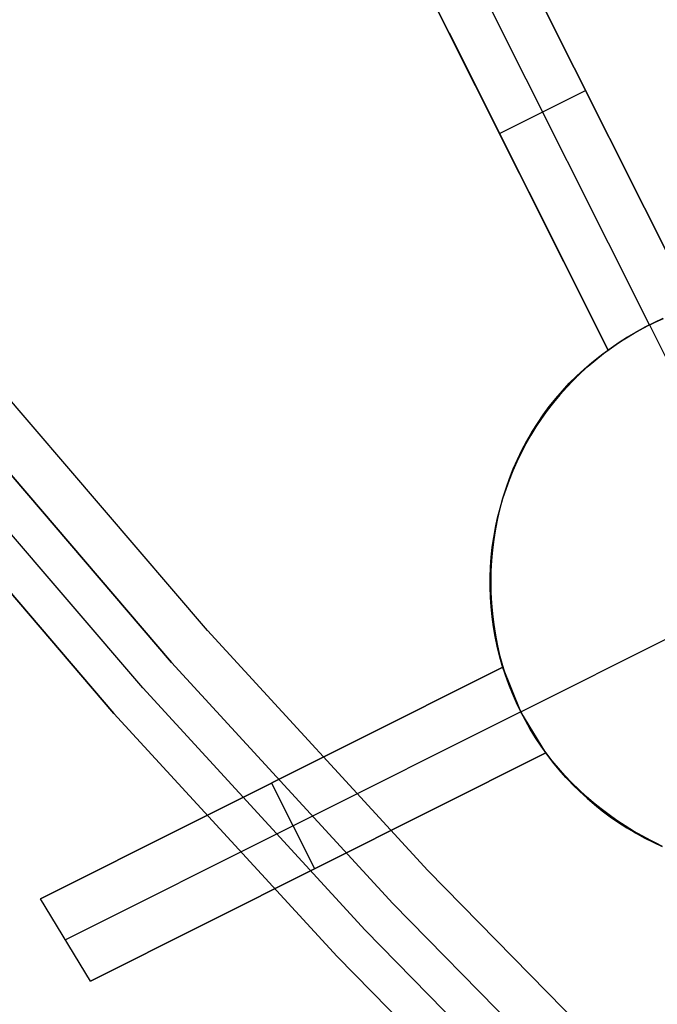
# Model space of a CAD drawing. Header units: millimetres. Extents: x 7986 to 9191, y -11326 to -10283.
# Tile 7 of 256: x 8513.01 to 8519.64, y -10734.82 to -10724.57. Entities that reach past the tile are written whole.
import ezdxf

# ---------------------------------------------------------------- set-up
doc = ezdxf.new("R2010")
doc.units = ezdxf.units.MM
doc.layers.add('BLANCO METALICO', color=7, linetype='Continuous', true_color=0xededed)
doc.layers.add('color', color=7, linetype='Continuous')

msp = doc.modelspace()

# ---------------------------------------------------------------- linework, layer by layer
at = {"layer": 'BLANCO METALICO'}
for p, q in [((8514.959, -10730.93, 139.165), (8512.755, -10728.354, 139.165)), ((8514.959, -10730.93, 139.965), (8512.755, -10728.354, 139.965)), ((8512.37, -10728.672, 143.581), (8514.585, -10731.261, 143.581)), ((8514.585, -10731.261, 141.965), (8512.37, -10728.672, 141.965)), ((8512.37, -10728.672, 142.773), (8514.585, -10731.261, 142.773)), ((8514.585, -10731.261, 140.465), (8512.37, -10728.672, 140.465)), ((8514.285, -10731.527, 143.581), (8512.061, -10728.927, 143.581)), ((8513.986, -10731.792, 143.581), (8511.753, -10729.182, 143.581)), ((8511.753, -10729.182, 141.965), (8513.986, -10731.792, 141.965)), ((8511.753, -10729.182, 140.465), (8513.986, -10731.792, 140.465)), ((8513.986, -10731.792, 142.773), (8511.753, -10729.182, 142.773)), ((8513.986, -10731.792, 141.215), (8511.753, -10729.182, 141.215)), ((8517.25, -10733.428, 139.165), (8514.959, -10730.93, 139.165)), ((8517.25, -10733.428, 139.965), (8514.959, -10730.93, 139.965)), ((8514.585, -10731.261, 143.581), (8516.888, -10733.772, 143.581)), ((8516.888, -10733.772, 141.965), (8514.585, -10731.261, 141.965)), ((8514.585, -10731.261, 142.773), (8516.888, -10733.772, 142.773)), ((8516.888, -10733.772, 140.465), (8514.585, -10731.261, 140.465)), ((8516.598, -10734.048, 143.581), (8514.285, -10731.527, 143.581)), ((8516.308, -10734.323, 143.581), (8513.986, -10731.792, 143.581)), ((8513.986, -10731.792, 141.965), (8516.308, -10734.323, 141.965)), ((8513.986, -10731.792, 140.465), (8516.308, -10734.323, 140.465)), ((8516.308, -10734.323, 142.773), (8513.986, -10731.792, 142.773)), ((8516.308, -10734.323, 141.215), (8513.986, -10731.792, 141.215)), ((8519.627, -10735.846, 139.165), (8517.25, -10733.428, 139.165)), ((8519.627, -10735.846, 139.965), (8517.25, -10733.428, 139.965)), ((8516.888, -10733.772, 143.581), (8519.276, -10736.202, 143.581)), ((8519.276, -10736.202, 141.965), (8516.888, -10733.772, 141.965)), ((8516.888, -10733.772, 142.773), (8519.276, -10736.202, 142.773)), ((8519.276, -10736.202, 140.465), (8516.888, -10733.772, 140.465)), ((8518.996, -10736.488, 143.581), (8516.598, -10734.048, 143.581)), ((8518.715, -10736.773, 143.581), (8516.308, -10734.323, 143.581)), ((8516.308, -10734.323, 141.965), (8518.715, -10736.773, 141.965)), ((8516.308, -10734.323, 140.465), (8518.715, -10736.773, 140.465)), ((8518.715, -10736.773, 142.773), (8516.308, -10734.323, 142.773)), ((8518.715, -10736.773, 141.215), (8516.308, -10734.323, 141.215))]:
    msp.add_line(p, q, dxfattribs=at)
at = {"layer": 'color', "color": 254, "true_color": 0xcad1ee}
for p, q in [((8520.021, -10727.563, -20.283), (8517.762, -10723.056, -15.241)), ((8517.762, -10723.056, -12.476), (8520.021, -10727.563, -12.992)), ((8520.021, -10727.563, -20.283), (8517.762, -10723.056, -15.241)), ((8517.762, -10723.056, -12.476), (8520.021, -10727.563, -12.992)), ((8519.556, -10727.75, -20.241), (8517.315, -10723.28, -15.241)), ((8516.868, -10723.504, -15.241), (8519.127, -10728.011, -20.283)), ((8519.127, -10728.011, -13.403), (8516.868, -10723.504, -12.892)), ((8516.868, -10723.504, -15.241), (8519.127, -10728.011, -20.283)), ((8519.127, -10728.011, -13.403), (8516.868, -10723.504, -12.892)), ((8520.021, -10727.563, -16.379), (8518.272, -10724.074, -16.379)), ((8517.472, -10724.708, -16.587), (8519.127, -10728.011, -16.587)), ((8517.998, -10725.758, -17.762), (8518.892, -10725.31, -17.762)), ((8518.892, -10725.31, -17.762), (8518.892, -10725.31, -12.72)), ((8517.998, -10725.758, -17.762), (8517.998, -10725.758, -13.134)), ((8519.509, -10727.773, -33.241), (8519.419, -10727.823, -33.241)), ((8519.509, -10727.773, -33.241), (8519.419, -10727.823, -33.241)), ((8519.425, -10727.819, -22.755), (8519.517, -10727.77, -22.755)), ((8519.491, -10727.783, -20.241), (8519.556, -10727.75, -20.241)), ((8519.491, -10727.783, -20.241), (8519.556, -10727.75, -20.241)), ((8519.602, -10727.727, -33.241), (8519.509, -10727.773, -33.241)), ((8519.602, -10727.727, -33.241), (8519.509, -10727.773, -33.241)), ((8519.517, -10727.77, -22.755), (8519.609, -10727.723, -22.755)), ((8519.556, -10727.75, -20.241), (8519.62, -10727.718, -20.241)), ((8519.556, -10727.75, -20.241), (8519.62, -10727.718, -20.241)), ((8519.556, -10727.75, -33.241), (8520.34, -10729.314, -33.241)), ((8519.556, -10727.75, -20.241), (8519.556, -10727.75, -33.241)), ((8519.696, -10727.684, -33.241), (8519.602, -10727.727, -33.241)), ((8519.696, -10727.684, -33.241), (8519.602, -10727.727, -33.241)), ((8519.609, -10727.723, -22.755), (8519.704, -10727.681, -22.755)), ((8519.62, -10727.718, -20.241), (8519.686, -10727.688, -20.244)), ((8519.62, -10727.718, -20.241), (8519.686, -10727.688, -20.244)), ((8519.329, -10727.876, -33.241), (8519.242, -10727.931, -33.241)), ((8519.329, -10727.876, -33.241), (8519.242, -10727.931, -33.241)), ((8519.248, -10727.927, -22.755), (8519.336, -10727.872, -22.755)), ((8519.305, -10727.891, -20.254), (8519.366, -10727.854, -20.248)), ((8519.305, -10727.891, -20.254), (8519.366, -10727.854, -20.248)), ((8519.419, -10727.823, -33.241), (8519.329, -10727.876, -33.241)), ((8519.419, -10727.823, -33.241), (8519.329, -10727.876, -33.241)), ((8519.336, -10727.872, -22.755), (8519.425, -10727.819, -22.755)), ((8519.366, -10727.854, -20.248), (8519.428, -10727.818, -20.244)), ((8519.366, -10727.854, -20.248), (8519.428, -10727.818, -20.244)), ((8519.428, -10727.818, -20.244), (8519.491, -10727.783, -20.241)), ((8519.428, -10727.818, -20.244), (8519.491, -10727.783, -20.241)), ((8519.127, -10728.011, -20.283), (8519.185, -10727.97, -20.271)), ((8519.127, -10728.011, -20.283), (8519.185, -10727.97, -20.271)), ((8519.242, -10727.931, -33.241), (8519.157, -10727.99, -33.241)), ((8519.242, -10727.931, -33.241), (8519.157, -10727.99, -33.241)), ((8519.163, -10727.986, -22.755), (8519.248, -10727.927, -22.755)), ((8519.185, -10727.97, -20.271), (8519.244, -10727.93, -20.262)), ((8519.185, -10727.97, -20.271), (8519.244, -10727.93, -20.262)), ((8519.244, -10727.93, -20.262), (8519.305, -10727.891, -20.254)), ((8519.244, -10727.93, -20.262), (8519.305, -10727.891, -20.254)), ((8518.958, -10728.141, -13.494), (8519.041, -10728.074, -13.448)), ((8518.958, -10728.141, -13.494), (8519.041, -10728.074, -13.448)), ((8519.073, -10728.052, -33.241), (8518.992, -10728.116, -33.241)), ((8519.073, -10728.052, -33.241), (8518.992, -10728.116, -33.241)), ((8518.998, -10728.112, -22.755), (8519.079, -10728.047, -22.755)), ((8519.041, -10728.074, -13.448), (8519.127, -10728.011, -13.403)), ((8519.041, -10728.074, -13.448), (8519.127, -10728.011, -13.403)), ((8519.157, -10727.99, -33.241), (8519.073, -10728.052, -33.241)), ((8519.157, -10727.99, -33.241), (8519.073, -10728.052, -33.241)), ((8519.079, -10728.047, -22.755), (8519.163, -10727.986, -22.755)), ((8519.127, -10728.011, -13.403), (8519.127, -10728.011, -20.283)), ((8519.127, -10728.011, -13.403), (8519.127, -10728.011, -20.283)), ((8518.914, -10728.183, -33.241), (8518.837, -10728.253, -33.241)), ((8518.914, -10728.183, -33.241), (8518.837, -10728.253, -33.241)), ((8518.842, -10728.249, -22.755), (8518.919, -10728.179, -22.755)), ((8518.877, -10728.21, -13.539), (8518.958, -10728.141, -13.494)), ((8518.877, -10728.21, -13.539), (8518.958, -10728.141, -13.494)), ((8518.992, -10728.116, -33.241), (8518.914, -10728.183, -33.241)), ((8518.992, -10728.116, -33.241), (8518.914, -10728.183, -33.241)), ((8518.919, -10728.179, -22.755), (8518.998, -10728.112, -22.755)), ((8518.723, -10728.357, -13.629), (8518.799, -10728.282, -13.584)), ((8518.723, -10728.357, -13.629), (8518.799, -10728.282, -13.584)), ((8518.837, -10728.253, -33.241), (8518.763, -10728.326, -33.241)), ((8518.837, -10728.253, -33.241), (8518.763, -10728.326, -33.241)), ((8518.768, -10728.321, -22.755), (8518.842, -10728.249, -22.755)), ((8518.799, -10728.282, -13.584), (8518.877, -10728.21, -13.539)), ((8518.799, -10728.282, -13.584), (8518.877, -10728.21, -13.539)), ((8518.651, -10728.435, -13.675), (8518.723, -10728.357, -13.629)), ((8518.651, -10728.435, -13.675), (8518.723, -10728.357, -13.629)), ((8518.763, -10728.326, -33.241), (8518.692, -10728.401, -33.241)), ((8518.763, -10728.326, -33.241), (8518.692, -10728.401, -33.241)), ((8518.696, -10728.396, -22.755), (8518.768, -10728.321, -22.755)), ((8518.623, -10728.478, -33.241), (8518.557, -10728.558, -33.241)), ((8518.623, -10728.478, -33.241), (8518.557, -10728.558, -33.241)), ((8518.561, -10728.553, -22.755), (8518.627, -10728.474, -22.755)), ((8518.581, -10728.516, -13.72), (8518.651, -10728.435, -13.675)), ((8518.581, -10728.516, -13.72), (8518.651, -10728.435, -13.675)), ((8518.692, -10728.401, -33.241), (8518.623, -10728.478, -33.241)), ((8518.692, -10728.401, -33.241), (8518.623, -10728.478, -33.241)), ((8518.627, -10728.474, -22.755), (8518.696, -10728.396, -22.755)), ((8518.557, -10728.558, -33.241), (8518.494, -10728.64, -33.241)), ((8518.557, -10728.558, -33.241), (8518.494, -10728.64, -33.241)), ((8518.497, -10728.635, -22.755), (8518.561, -10728.553, -22.755)), ((8518.515, -10728.599, -13.764), (8518.581, -10728.516, -13.72)), ((8518.515, -10728.599, -13.764), (8518.581, -10728.516, -13.72)), ((8518.391, -10728.774, -13.853), (8518.451, -10728.685, -13.809)), ((8518.391, -10728.774, -13.853), (8518.451, -10728.685, -13.809)), ((8518.494, -10728.64, -33.241), (8518.433, -10728.724, -33.241)), ((8518.494, -10728.64, -33.241), (8518.433, -10728.724, -33.241)), ((8518.436, -10728.719, -22.755), (8518.497, -10728.635, -22.755)), ((8518.451, -10728.685, -13.809), (8518.515, -10728.599, -13.764)), ((8518.451, -10728.685, -13.809), (8518.515, -10728.599, -13.764)), ((8518.334, -10728.864, -13.897), (8518.391, -10728.774, -13.853)), ((8518.334, -10728.864, -13.897), (8518.391, -10728.774, -13.853)), ((8518.433, -10728.724, -33.241), (8518.376, -10728.81, -33.241)), ((8518.433, -10728.724, -33.241), (8518.376, -10728.81, -33.241)), ((8518.379, -10728.806, -22.755), (8518.436, -10728.719, -22.755)), ((8518.321, -10728.898, -33.241), (8518.27, -10728.988, -33.241)), ((8518.321, -10728.898, -33.241), (8518.27, -10728.988, -33.241)), ((8518.272, -10728.984, -22.755), (8518.324, -10728.894, -22.755)), ((8518.281, -10728.957, -13.941), (8518.334, -10728.864, -13.897)), ((8518.281, -10728.957, -13.941), (8518.334, -10728.864, -13.897)), ((8518.376, -10728.81, -33.241), (8518.321, -10728.898, -33.241)), ((8518.376, -10728.81, -33.241), (8518.321, -10728.898, -33.241)), ((8518.324, -10728.894, -22.755), (8518.379, -10728.806, -22.755)), ((8518.27, -10728.988, -33.241), (8518.222, -10729.08, -33.241)), ((8518.27, -10728.988, -33.241), (8518.222, -10729.08, -33.241)), ((8518.224, -10729.075, -22.755), (8518.272, -10728.984, -22.755)), ((8518.23, -10729.052, -13.984), (8518.281, -10728.957, -13.941)), ((8518.23, -10729.052, -13.984), (8518.281, -10728.957, -13.941)), ((8518.222, -10729.08, -33.241), (8518.177, -10729.173, -33.241)), ((8518.222, -10729.08, -33.241), (8518.177, -10729.173, -33.241)), ((8518.179, -10729.169, -22.755), (8518.224, -10729.075, -22.755)), ((8518.184, -10729.149, -14.026), (8518.23, -10729.052, -13.984)), ((8518.184, -10729.149, -14.026), (8518.23, -10729.052, -13.984)), ((8518.177, -10729.173, -33.241), (8518.135, -10729.268, -33.241)), ((8518.177, -10729.173, -33.241), (8518.135, -10729.268, -33.241)), ((8518.136, -10729.264, -22.755), (8518.179, -10729.169, -22.755)), ((8518.14, -10729.248, -14.068), (8518.184, -10729.149, -14.026)), ((8518.14, -10729.248, -14.068), (8518.184, -10729.149, -14.026)), ((8518.135, -10729.268, -33.241), (8518.096, -10729.364, -33.241)), ((8518.135, -10729.268, -33.241), (8518.096, -10729.364, -33.241)), ((8518.098, -10729.36, -22.755), (8518.136, -10729.264, -22.755)), ((8518.101, -10729.348, -14.11), (8518.14, -10729.248, -14.068)), ((8518.101, -10729.348, -14.11), (8518.14, -10729.248, -14.068)), ((8518.096, -10729.364, -33.241), (8518.061, -10729.461, -33.241)), ((8518.096, -10729.364, -33.241), (8518.061, -10729.461, -33.241)), ((8518.062, -10729.457, -22.755), (8518.098, -10729.36, -22.755)), ((8518.065, -10729.45, -14.15), (8518.101, -10729.348, -14.11)), ((8518.065, -10729.45, -14.15), (8518.101, -10729.348, -14.11)), ((8518.061, -10729.461, -33.241), (8518.029, -10729.56, -33.241)), ((8518.061, -10729.461, -33.241), (8518.029, -10729.56, -33.241)), ((8518.03, -10729.556, -22.755), (8518.062, -10729.457, -22.755)), ((8518.032, -10729.554, -14.19), (8518.065, -10729.45, -14.15)), ((8518.032, -10729.554, -14.19), (8518.065, -10729.45, -14.15)), ((8518.029, -10729.56, -33.241), (8518.001, -10729.659, -33.241)), ((8518.029, -10729.56, -33.241), (8518.001, -10729.659, -33.241)), ((8518.002, -10729.656, -22.755), (8518.03, -10729.556, -22.755)), ((8518.004, -10729.659, -14.23), (8518.032, -10729.554, -14.19)), ((8518.004, -10729.659, -14.23), (8518.032, -10729.554, -14.19)), ((8518.001, -10729.659, -33.241), (8517.976, -10729.76, -33.241)), ((8518.001, -10729.659, -33.241), (8517.976, -10729.76, -33.241)), ((8517.977, -10729.756, -22.755), (8518.002, -10729.656, -22.755)), ((8517.979, -10729.765, -14.268), (8518.004, -10729.659, -14.23)), ((8517.979, -10729.765, -14.268), (8518.004, -10729.659, -14.23)), ((8517.976, -10729.76, -33.241), (8517.954, -10729.861, -33.241)), ((8517.976, -10729.76, -33.241), (8517.954, -10729.861, -33.241)), ((8517.955, -10729.858, -22.755), (8517.977, -10729.756, -22.755)), ((8517.958, -10729.873, -14.306), (8517.979, -10729.765, -14.268)), ((8517.958, -10729.873, -14.306), (8517.979, -10729.765, -14.268)), ((8517.954, -10729.861, -33.241), (8517.936, -10729.963, -33.241)), ((8517.954, -10729.861, -33.241), (8517.936, -10729.963, -33.241)), ((8517.937, -10729.96, -22.755), (8517.955, -10729.858, -22.755)), ((8517.94, -10729.981, -14.342), (8517.958, -10729.873, -14.306)), ((8517.94, -10729.981, -14.342), (8517.958, -10729.873, -14.306)), ((8517.922, -10730.063, -22.755), (8517.937, -10729.96, -22.755)), ((8517.936, -10729.963, -33.241), (8517.922, -10730.066, -33.241)), ((8517.936, -10729.963, -33.241), (8517.922, -10730.066, -33.241)), ((8517.927, -10730.09, -14.378), (8517.94, -10729.981, -14.342)), ((8517.927, -10730.09, -14.378), (8517.94, -10729.981, -14.342)), ((8517.911, -10730.166, -22.755), (8517.922, -10730.063, -22.755)), ((8517.922, -10730.066, -33.241), (8517.911, -10730.169, -33.241)), ((8517.922, -10730.066, -33.241), (8517.911, -10730.169, -33.241)), ((8517.917, -10730.2, -14.413), (8517.927, -10730.09, -14.378)), ((8517.917, -10730.2, -14.413), (8517.927, -10730.09, -14.378)), ((8517.904, -10730.269, -22.755), (8517.911, -10730.166, -22.755)), ((8517.911, -10730.169, -33.241), (8517.904, -10730.272, -33.241)), ((8517.911, -10730.169, -33.241), (8517.904, -10730.272, -33.241)), ((8517.911, -10730.311, -14.446), (8517.917, -10730.2, -14.413)), ((8517.911, -10730.311, -14.446), (8517.917, -10730.2, -14.413)), ((8517.9, -10730.373, -22.755), (8517.904, -10730.269, -22.755)), ((8517.904, -10730.272, -33.241), (8517.9, -10730.376, -33.241)), ((8517.904, -10730.272, -33.241), (8517.9, -10730.376, -33.241)), ((8517.909, -10730.422, -14.479), (8517.911, -10730.311, -14.446)), ((8517.909, -10730.422, -14.479), (8517.911, -10730.311, -14.446)), ((8517.9, -10730.477, -22.755), (8517.9, -10730.373, -22.755)), ((8517.9, -10730.376, -33.241), (8517.9, -10730.479, -33.241)), ((8517.9, -10730.376, -33.241), (8517.9, -10730.479, -33.241)), ((8517.911, -10730.533, -14.51), (8517.909, -10730.422, -14.479)), ((8517.911, -10730.533, -14.51), (8517.909, -10730.422, -14.479)), ((8517.903, -10730.581, -22.755), (8517.9, -10730.477, -22.755)), ((8517.9, -10730.479, -33.241), (8517.903, -10730.583, -33.241)), ((8517.9, -10730.479, -33.241), (8517.903, -10730.583, -33.241)), ((8517.917, -10730.645, -14.541), (8517.911, -10730.533, -14.51)), ((8517.917, -10730.645, -14.541), (8517.911, -10730.533, -14.51)), ((8517.91, -10730.684, -22.755), (8517.903, -10730.581, -22.755)), ((8517.903, -10730.583, -33.241), (8517.91, -10730.686, -33.241)), ((8517.903, -10730.583, -33.241), (8517.91, -10730.686, -33.241)), ((8517.926, -10730.756, -14.57), (8517.917, -10730.645, -14.541)), ((8517.926, -10730.756, -14.57), (8517.917, -10730.645, -14.541)), ((8517.921, -10730.787, -22.755), (8517.91, -10730.684, -22.755)), ((8517.91, -10730.686, -33.241), (8517.921, -10730.789, -33.241)), ((8517.91, -10730.686, -33.241), (8517.921, -10730.789, -33.241)), ((8517.935, -10730.89, -22.755), (8517.921, -10730.787, -22.755)), ((8517.921, -10730.789, -33.241), (8517.935, -10730.892, -33.241)), ((8517.921, -10730.789, -33.241), (8517.935, -10730.892, -33.241)), ((8517.94, -10730.868, -14.598), (8517.926, -10730.756, -14.57)), ((8517.94, -10730.868, -14.598), (8517.926, -10730.756, -14.57)), ((8517.952, -10730.992, -22.755), (8517.935, -10730.89, -22.755)), ((8517.935, -10730.892, -33.241), (8517.953, -10730.994, -33.241)), ((8517.935, -10730.892, -33.241), (8517.953, -10730.994, -33.241)), ((8517.957, -10730.979, -14.625), (8517.94, -10730.868, -14.598)), ((8517.957, -10730.979, -14.625), (8517.94, -10730.868, -14.598)), ((8517.974, -10731.094, -22.755), (8517.952, -10730.992, -22.755)), ((8517.953, -10730.994, -33.241), (8517.974, -10731.095, -33.241)), ((8517.953, -10730.994, -33.241), (8517.974, -10731.095, -33.241)), ((8517.978, -10731.09, -14.65), (8517.957, -10730.979, -14.625)), ((8517.978, -10731.09, -14.65), (8517.957, -10730.979, -14.625)), ((8518.218, -10731.776, -33.241), (8519.782, -10730.992, -33.241)), ((8517.998, -10731.195, -22.755), (8517.974, -10731.094, -22.755)), ((8517.974, -10731.095, -33.241), (8517.999, -10731.196, -33.241)), ((8517.974, -10731.095, -33.241), (8517.999, -10731.196, -33.241)), ((8518.003, -10731.2, -14.674), (8517.978, -10731.09, -14.65)), ((8518.003, -10731.2, -14.674), (8517.978, -10731.09, -14.65)), ((8518.026, -10731.295, -22.755), (8517.998, -10731.195, -22.755)), ((8517.999, -10731.196, -33.241), (8518.027, -10731.295, -33.241)), ((8517.999, -10731.196, -33.241), (8518.027, -10731.295, -33.241)), ((8518.031, -10731.31, -14.697), (8518.003, -10731.2, -14.674)), ((8518.031, -10731.31, -14.697), (8518.003, -10731.2, -14.674)), ((8518.031, -10731.31, -22.283), (8513.221, -10733.721, -16.902)), ((8513.221, -10733.721, -16.902), (8518.031, -10731.31, -14.697)), ((8518.031, -10731.31, -22.283), (8513.221, -10733.721, -16.902)), ((8513.221, -10733.721, -16.902), (8518.031, -10731.31, -14.697)), ((8514.64, -10733.01, -18.49), (8518.031, -10731.31, -18.49)), ((8518.058, -10731.393, -22.755), (8518.026, -10731.295, -22.755)), ((8518.027, -10731.295, -33.241), (8518.058, -10731.394, -33.241)), ((8518.027, -10731.295, -33.241), (8518.058, -10731.394, -33.241)), ((8518.218, -10731.776, -22.241), (8518.031, -10731.31, -22.283)), ((8518.031, -10731.31, -22.283), (8518.031, -10731.31, -14.697)), ((8518.031, -10731.31, -22.283), (8518.031, -10731.31, -14.697)), ((8518.218, -10731.776, -22.241), (8518.031, -10731.31, -22.283)), ((8518.093, -10731.491, -22.755), (8518.058, -10731.393, -22.755)), ((8518.058, -10731.394, -33.241), (8518.093, -10731.492, -33.241)), ((8518.058, -10731.394, -33.241), (8518.093, -10731.492, -33.241)), ((8518.131, -10731.587, -22.755), (8518.093, -10731.491, -22.755)), ((8518.093, -10731.492, -33.241), (8518.131, -10731.588, -33.241)), ((8518.093, -10731.492, -33.241), (8518.131, -10731.588, -33.241)), ((8518.173, -10731.683, -22.755), (8518.131, -10731.587, -22.755)), ((8518.131, -10731.588, -33.241), (8518.173, -10731.683, -33.241)), ((8518.131, -10731.588, -33.241), (8518.173, -10731.683, -33.241)), ((8518.173, -10731.683, -33.241), (8518.218, -10731.776, -33.241)), ((8518.173, -10731.683, -33.241), (8518.218, -10731.776, -33.241)), ((8518.218, -10731.776, -22.755), (8518.173, -10731.683, -22.755)), ((8518.218, -10731.776, -22.241), (8513.482, -10734.15, -16.943)), ((8518.479, -10732.204, -22.283), (8518.218, -10731.776, -22.241)), ((8518.218, -10731.776, -33.241), (8518.266, -10731.868, -33.241)), ((8518.218, -10731.776, -33.241), (8518.218, -10731.776, -22.241)), ((8518.218, -10731.776, -33.241), (8518.266, -10731.868, -33.241)), ((8518.479, -10732.204, -22.283), (8518.218, -10731.776, -22.241)), ((8518.266, -10731.868, -22.826), (8518.218, -10731.776, -22.826)), ((8518.218, -10731.776, -33.241), (8518.218, -10731.776, -22.241)), ((8518.266, -10731.868, -33.241), (8518.317, -10731.958, -33.241)), ((8518.266, -10731.868, -33.241), (8518.317, -10731.958, -33.241)), ((8518.317, -10731.958, -22.826), (8518.266, -10731.868, -22.826)), ((8518.317, -10731.958, -33.241), (8518.371, -10732.046, -33.241)), ((8518.317, -10731.958, -33.241), (8518.371, -10732.046, -33.241)), ((8518.371, -10732.047, -22.826), (8518.317, -10731.958, -22.826)), ((8518.371, -10732.046, -33.241), (8518.428, -10732.132, -33.241)), ((8518.371, -10732.046, -33.241), (8518.428, -10732.132, -33.241)), ((8518.429, -10732.133, -22.826), (8518.371, -10732.047, -22.826)), ((8518.428, -10732.132, -33.241), (8518.488, -10732.217, -33.241)), ((8518.428, -10732.132, -33.241), (8518.488, -10732.217, -33.241)), ((8518.489, -10732.217, -22.826), (8518.429, -10732.133, -22.826)), ((8513.743, -10734.578, -16.984), (8518.479, -10732.204, -22.283)), ((8518.479, -10732.204, -14.818), (8513.743, -10734.578, -16.984)), ((8513.743, -10734.578, -16.984), (8518.479, -10732.204, -22.283)), ((8518.479, -10732.204, -14.818), (8513.743, -10734.578, -16.984)), ((8515.143, -10733.876, -18.55), (8518.479, -10732.204, -18.55)), ((8518.479, -10732.204, -14.818), (8518.479, -10732.204, -22.283)), ((8518.543, -10732.285, -14.823), (8518.479, -10732.204, -14.818)), ((8518.479, -10732.204, -14.818), (8518.479, -10732.204, -22.283)), ((8518.543, -10732.285, -14.823), (8518.479, -10732.204, -14.818)), ((8518.488, -10732.217, -33.241), (8518.551, -10732.299, -33.241)), ((8518.488, -10732.217, -33.241), (8518.551, -10732.299, -33.241)), ((8518.552, -10732.3, -22.826), (8518.489, -10732.217, -22.826)), ((8518.609, -10732.363, -14.825), (8518.543, -10732.285, -14.823)), ((8518.609, -10732.363, -14.825), (8518.543, -10732.285, -14.823)), ((8518.551, -10732.299, -33.241), (8518.617, -10732.379, -33.241)), ((8518.551, -10732.299, -33.241), (8518.617, -10732.379, -33.241)), ((8518.618, -10732.38, -22.826), (8518.552, -10732.3, -22.826)), ((8518.677, -10732.44, -14.827), (8518.609, -10732.363, -14.825)), ((8518.677, -10732.44, -14.827), (8518.609, -10732.363, -14.825)), ((8518.617, -10732.379, -33.241), (8518.686, -10732.456, -33.241)), ((8518.617, -10732.379, -33.241), (8518.686, -10732.456, -33.241)), ((8518.687, -10732.458, -22.826), (8518.618, -10732.38, -22.826)), ((8518.748, -10732.514, -14.827), (8518.677, -10732.44, -14.827)), ((8518.748, -10732.514, -14.827), (8518.677, -10732.44, -14.827)), ((8518.686, -10732.456, -33.241), (8518.757, -10732.532, -33.241)), ((8518.686, -10732.456, -33.241), (8518.757, -10732.532, -33.241)), ((8518.758, -10732.533, -22.826), (8518.687, -10732.458, -22.826)), ((8516.074, -10733.41, -19.593), (8515.626, -10732.516, -19.593)), ((8515.626, -10732.516, -19.593), (8515.626, -10732.516, -15.798)), ((8518.821, -10732.586, -14.826), (8518.748, -10732.514, -14.827)), ((8518.821, -10732.586, -14.826), (8518.748, -10732.514, -14.827)), ((8518.757, -10732.532, -33.241), (8518.831, -10732.604, -33.241)), ((8518.757, -10732.532, -33.241), (8518.831, -10732.604, -33.241)), ((8518.832, -10732.606, -22.826), (8518.758, -10732.533, -22.826)), ((8518.897, -10732.656, -14.823), (8518.821, -10732.586, -14.826)), ((8518.897, -10732.656, -14.823), (8518.821, -10732.586, -14.826)), ((8518.831, -10732.604, -33.241), (8518.907, -10732.674, -33.241)), ((8518.831, -10732.604, -33.241), (8518.907, -10732.674, -33.241)), ((8518.908, -10732.676, -22.826), (8518.832, -10732.606, -22.826)), ((8518.974, -10732.723, -14.819), (8518.897, -10732.656, -14.823)), ((8518.974, -10732.723, -14.819), (8518.897, -10732.656, -14.823)), ((8518.907, -10732.674, -33.241), (8518.986, -10732.742, -33.241)), ((8518.907, -10732.674, -33.241), (8518.986, -10732.742, -33.241)), ((8518.987, -10732.743, -22.826), (8518.908, -10732.676, -22.826)), ((8519.054, -10732.787, -14.814), (8518.974, -10732.723, -14.819)), ((8519.054, -10732.787, -14.814), (8518.974, -10732.723, -14.819)), ((8518.986, -10732.742, -33.241), (8519.066, -10732.807, -33.241)), ((8518.986, -10732.742, -33.241), (8519.066, -10732.807, -33.241)), ((8519.068, -10732.808, -22.826), (8518.987, -10732.743, -22.826)), ((8519.136, -10732.849, -14.807), (8519.054, -10732.787, -14.814)), ((8519.136, -10732.849, -14.807), (8519.054, -10732.787, -14.814)), ((8519.066, -10732.807, -33.241), (8519.149, -10732.868, -33.241)), ((8519.066, -10732.807, -33.241), (8519.149, -10732.868, -33.241)), ((8519.152, -10732.87, -22.826), (8519.068, -10732.808, -22.826)), ((8519.219, -10732.908, -14.799), (8519.136, -10732.849, -14.807)), ((8519.219, -10732.908, -14.799), (8519.136, -10732.849, -14.807)), ((8519.149, -10732.868, -33.241), (8519.235, -10732.927, -33.241)), ((8519.149, -10732.868, -33.241), (8519.235, -10732.927, -33.241)), ((8519.237, -10732.929, -22.826), (8519.152, -10732.87, -22.826)), ((8519.305, -10732.964, -14.789), (8519.219, -10732.908, -14.799)), ((8519.305, -10732.964, -14.789), (8519.219, -10732.908, -14.799)), ((8519.235, -10732.927, -33.241), (8519.322, -10732.983, -33.241)), ((8519.235, -10732.927, -33.241), (8519.322, -10732.983, -33.241)), ((8519.324, -10732.985, -22.826), (8519.237, -10732.929, -22.826)), ((8519.392, -10733.017, -14.779), (8519.305, -10732.964, -14.789)), ((8519.392, -10733.017, -14.779), (8519.305, -10732.964, -14.789)), ((8519.322, -10732.983, -33.241), (8519.411, -10733.036, -33.241)), ((8519.322, -10732.983, -33.241), (8519.411, -10733.036, -33.241)), ((8519.413, -10733.038, -22.826), (8519.324, -10732.985, -22.826)), ((8519.48, -10733.068, -14.767), (8519.392, -10733.017, -14.779)), ((8519.48, -10733.068, -14.767), (8519.392, -10733.017, -14.779)), ((8519.411, -10733.036, -33.241), (8519.502, -10733.086, -33.241)), ((8519.411, -10733.036, -33.241), (8519.502, -10733.086, -33.241)), ((8519.504, -10733.088, -22.826), (8519.413, -10733.038, -22.826)), ((8519.57, -10733.115, -14.753), (8519.48, -10733.068, -14.767)), ((8519.57, -10733.115, -14.753), (8519.48, -10733.068, -14.767)), ((8519.502, -10733.086, -33.241), (8519.594, -10733.133, -33.241)), ((8519.502, -10733.086, -33.241), (8519.594, -10733.133, -33.241)), ((8519.597, -10733.134, -22.826), (8519.504, -10733.088, -22.826)), ((8519.662, -10733.16, -14.739), (8519.57, -10733.115, -14.753)), ((8519.662, -10733.16, -14.739), (8519.57, -10733.115, -14.753)), ((8519.594, -10733.133, -33.241), (8519.688, -10733.176, -33.241)), ((8519.594, -10733.133, -33.241), (8519.688, -10733.176, -33.241)), ((8519.691, -10733.178, -22.826), (8519.597, -10733.134, -22.826)), ((8516.111, -10733.391, -15.9), (8516.111, -10733.391, -19.633)), ((8513.743, -10734.578, -16.984), (8513.221, -10733.721, -16.902)), ((8513.743, -10734.578, -16.984), (8513.221, -10733.721, -16.902))]:
    msp.add_line(p, q, dxfattribs=at)

doc.saveas('drawing.dxf')
